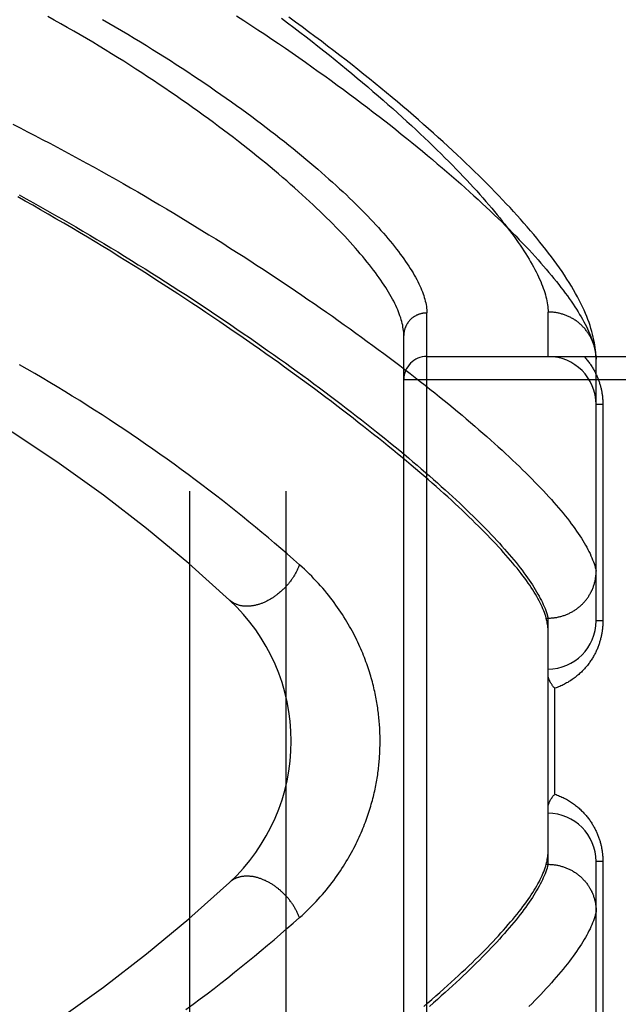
# Model space of a CAD drawing. Header units: inches. Extents: x 0 to 212, y 0 to 138.
# Tile 42 of 256: x 36.944 to 37.722, y 42.854 to 44.134. Entities that reach past the tile are written whole.
import ezdxf

# ---------------------------------------------------------------- set-up
doc = ezdxf.new("R2010")
doc.units = ezdxf.units.IN
doc.header["$LTSCALE"] = 11.6875
doc.header["$MEASUREMENT"] = 0
doc.linetypes.add('HIDDEN', pattern=[0.2, 0.1, -0.1])
doc.layers.add('LEFTHAND_DOOR_ASSEMBLY', color=7, linetype='CONTINUOUS')
doc.layers.add('SUBPANEL', color=7, linetype='CONTINUOUS')

msp = doc.modelspace()

# ---------------------------------------------------------------- linework, layer by layer
at = {"layer": 'LEFTHAND_DOOR_ASSEMBLY', "color": 8, "linetype": 'HIDDEN'}
for p, q in [((37.4729, 42.6392), (37.4729, 43.7524)), ((37.6304, 43.6958), (37.6304, 43.7536)), ((37.4429, 42.6686), (37.4429, 43.723)), ((37.4729, 43.6958), (38.5349, 43.6958)), ((37.6929, 43.6924), (37.6929, 43.6948)), ((37.6929, 43.3521), (37.6929, 43.6924)), ((37.4429, 43.6658), (38.5349, 43.6658)), ((37.7017, 43.6333), (37.6929, 43.6333)), ((37.7017, 43.6333), (37.7017, 43.3521)), ((37.628, 43.3558), (37.6304, 43.3558)), ((37.6304, 43.0358), (37.6304, 43.3558)), ((37.6304, 43.3558), (37.6316, 43.3558)), ((37.7017, 43.3521), (37.6929, 43.3521)), ((37.6392, 43.1271), (37.6392, 43.2646)), ((37.6274, 43.0334), (37.628, 43.0358)), ((37.628, 43.0358), (37.6304, 43.0358)), ((37.6304, 43.0358), (37.6316, 43.0358)), ((37.6929, 42.6992), (37.6929, 43.0396)), ((37.7017, 43.0396), (37.6929, 43.0396)), ((37.7017, 43.0396), (37.7017, 42.7583))]:
    msp.add_line(p, q, dxfattribs=at)
for points in [[(37.4429, 43.723), (37.4429, 43.7251), (37.4428, 43.7273), (37.4426, 43.7295), (37.4423, 43.7317), (37.4419, 43.734), (37.4415, 43.7363), (37.441, 43.7387), (37.4403, 43.7411), (37.4397, 43.7435), (37.4389, 43.746), (37.438, 43.7486), (37.4371, 43.7511), (37.4361, 43.7538), (37.435, 43.7564), (37.4338, 43.7591), (37.4326, 43.7619), (37.4312, 43.7646), (37.4298, 43.7675), (37.4283, 43.7704), (37.4267, 43.7733), (37.425, 43.7762), (37.4232, 43.7792), (37.4214, 43.7823), (37.4195, 43.7854), (37.4174, 43.7885), (37.4153, 43.7917), (37.4131, 43.7949), (37.4109, 43.7981), (37.4085, 43.8014), (37.406, 43.8048), (37.4035, 43.8082), (37.4009, 43.8116), (37.3982, 43.815), (37.3954, 43.8186), (37.3925, 43.8221), (37.3895, 43.8257), (37.3864, 43.8293), (37.3833, 43.833), (37.38, 43.8367), (37.3767, 43.8405), (37.3733, 43.8443), (37.3697, 43.8481), (37.3661, 43.852), (37.3624, 43.8559), (37.3586, 43.8599), (37.3548, 43.8639), (37.3508, 43.868), (37.3467, 43.872), (37.3426, 43.8762), (37.3383, 43.8803), (37.334, 43.8845), (37.3296, 43.8887), (37.325, 43.893), (37.3204, 43.8973), (37.3157, 43.9017), (37.3109, 43.906), (37.306, 43.9104), (37.301, 43.9149), (37.2959, 43.9194), (37.2908, 43.9239), (37.2855, 43.9284), (37.2802, 43.933), (37.2747, 43.9376), (37.2692, 43.9422), (37.2635, 43.9469), (37.2578, 43.9516), (37.252, 43.9563), (37.2461, 43.961), (37.2401, 43.9658), (37.234, 43.9706), (37.2279, 43.9754), (37.2216, 43.9802), (37.2152, 43.9851), (37.2088, 43.9899), (37.2023, 43.9948), (37.1957, 43.9997), (37.189, 44.0047), (37.1822, 44.0096), (37.1753, 44.0146), (37.1684, 44.0195), (37.1614, 44.0245), (37.1542, 44.0295), (37.1471, 44.0344), (37.1398, 44.0394), (37.1324, 44.0444), (37.125, 44.0494), (37.1175, 44.0544), (37.1099, 44.0594), (37.1023, 44.0644), (37.0946, 44.0694), (37.0868, 44.0744), (37.079, 44.0794), (37.071, 44.0843), (37.063, 44.0893), (37.055, 44.0942), (37.0469, 44.0991), (37.0387, 44.1041), (37.0305, 44.1089), (37.0222, 44.1138), (37.0139, 44.1187), (37.0055, 44.1235), (36.9971, 44.1283), (36.9886, 44.1331), (36.9801, 44.1378)], [(37.2257, 44.1385), (37.235, 44.1325), (37.2441, 44.1265), (37.2533, 44.1205), (37.2623, 44.1145), (37.2713, 44.1084), (37.2802, 44.1024), (37.289, 44.0964), (37.2977, 44.0904), (37.3064, 44.0844), (37.315, 44.0784), (37.3235, 44.0724), (37.3318, 44.0664), (37.3402, 44.0604), (37.3484, 44.0545), (37.3565, 44.0486), (37.3645, 44.0427), (37.3725, 44.0368), (37.3803, 44.0309), (37.3881, 44.0251), (37.3958, 44.0193), (37.4033, 44.0135), (37.4108, 44.0077), (37.4182, 44.002), (37.4255, 43.9963), (37.4326, 43.9906), (37.4397, 43.9849), (37.4467, 43.9793), (37.4536, 43.9738), (37.4604, 43.9682), (37.4671, 43.9627), (37.4736, 43.9572), (37.4801, 43.9518), (37.4865, 43.9464), (37.4928, 43.9411), (37.499, 43.9358), (37.5051, 43.9305), (37.5111, 43.9252), (37.5169, 43.9201), (37.5227, 43.9149), (37.5284, 43.9098), (37.534, 43.9047), (37.5395, 43.8997), (37.5448, 43.8947), (37.5501, 43.8898), (37.5553, 43.8849), (37.5604, 43.8801), (37.5654, 43.8753), (37.5702, 43.8706), (37.575, 43.8658), (37.5797, 43.8612), (37.5843, 43.8566), (37.5888, 43.852), (37.5931, 43.8475), (37.5974, 43.8431), (37.6016, 43.8386), (37.6057, 43.8343), (37.6097, 43.8299), (37.6136, 43.8257), (37.6174, 43.8215), (37.6211, 43.8173), (37.6247, 43.8132), (37.6282, 43.8091), (37.6316, 43.805), (37.6349, 43.8011), (37.6381, 43.7971), (37.6413, 43.7933), (37.6443, 43.7894), (37.6472, 43.7856), (37.6501, 43.7819), (37.6528, 43.7782), (37.6555, 43.7746), (37.658, 43.771), (37.6605, 43.7675), (37.6629, 43.764), (37.6652, 43.7605), (37.6674, 43.7571), (37.6695, 43.7538), (37.6715, 43.7505), (37.6734, 43.7473), (37.6752, 43.7441), (37.677, 43.7409), (37.6786, 43.7378), (37.6802, 43.7348), (37.6816, 43.7318), (37.683, 43.7288), (37.6843, 43.7259), (37.6855, 43.723), (37.6866, 43.7202), (37.6876, 43.7175), (37.6885, 43.7147), (37.6894, 43.7121), (37.6901, 43.7095)], [(37.2838, 44.1356), (37.292, 44.1295), (37.3, 44.1234), (37.308, 44.1173), (37.3159, 44.1112), (37.3237, 44.1052), (37.3314, 44.0992), (37.3389, 44.0932), (37.3464, 44.0872), (37.3538, 44.0812), (37.3611, 44.0753), (37.3683, 44.0694), (37.3754, 44.0635), (37.3825, 44.0577), (37.3894, 44.0519), (37.3962, 44.0461), (37.4029, 44.0404), (37.4095, 44.0347), (37.416, 44.0291), (37.4224, 44.0234), (37.4287, 44.0179), (37.4349, 44.0123), (37.441, 44.0068), (37.447, 44.0014), (37.4529, 43.9959), (37.4587, 43.9906), (37.4644, 43.9852), (37.4699, 43.98), (37.4754, 43.9747), (37.4808, 43.9695), (37.4861, 43.9644), (37.4913, 43.9593), (37.4964, 43.9542), (37.5014, 43.9492), (37.5063, 43.9443), (37.511, 43.9393), (37.5157, 43.9345), (37.5203, 43.9297), (37.5248, 43.9249), (37.5292, 43.9202), (37.5335, 43.9155), (37.5377, 43.9109), (37.5418, 43.9064), (37.5458, 43.9018), (37.5497, 43.8974), (37.5535, 43.893), (37.5572, 43.8886), (37.5608, 43.8843), (37.5643, 43.88), (37.5677, 43.8758), (37.571, 43.8717), (37.5743, 43.8676), (37.5774, 43.8635), (37.5804, 43.8595), (37.5834, 43.8556), (37.5862, 43.8517), (37.589, 43.8478), (37.5917, 43.844), (37.5943, 43.8403), (37.5967, 43.8366), (37.5991, 43.833), (37.6014, 43.8294), (37.6037, 43.8258), (37.6058, 43.8223), (37.6078, 43.8189), (37.6098, 43.8155), (37.6116, 43.8122), (37.6134, 43.8089), (37.615, 43.8057), (37.6166, 43.8025), (37.6181, 43.7993), (37.6195, 43.7962), (37.6209, 43.7932), (37.6221, 43.7902), (37.6233, 43.7873), (37.6243, 43.7844), (37.6253, 43.7816), (37.6262, 43.7788), (37.627, 43.7761), (37.6277, 43.7734), (37.6284, 43.7707), (37.6289, 43.7681), (37.6294, 43.7656), (37.6297, 43.7631), (37.63, 43.7607), (37.6302, 43.7583), (37.6304, 43.7559), (37.6304, 43.7536)], [(37.6929, 43.6948), (37.6927, 43.6978), (37.6925, 43.7009), (37.6922, 43.704), (37.6918, 43.7073), (37.6913, 43.7106), (37.6907, 43.7141), (37.69, 43.7175), (37.6892, 43.7211), (37.6883, 43.7247), (37.6873, 43.7284), (37.6862, 43.7321), (37.685, 43.7359), (37.6837, 43.7398), (37.6822, 43.7437), (37.6807, 43.7477), (37.679, 43.7518), (37.6772, 43.756), (37.6752, 43.7602), (37.6731, 43.7645), (37.6709, 43.7688), (37.6686, 43.7733), (37.6661, 43.7778), (37.6635, 43.7824), (37.6608, 43.787), (37.6579, 43.7918), (37.6549, 43.7965), (37.6518, 43.8013), (37.6486, 43.8061), (37.6453, 43.8109), (37.6419, 43.8157), (37.6384, 43.8205), (37.6348, 43.8253), (37.6312, 43.8301), (37.6275, 43.8349), (37.6237, 43.8397), (37.6198, 43.8446), (37.6159, 43.8495), (37.6118, 43.8544), (37.6076, 43.8593), (37.6034, 43.8642), (37.5991, 43.8692), (37.5947, 43.8742), (37.5902, 43.8792), (37.5856, 43.8842), (37.581, 43.8893), (37.5762, 43.8944), (37.5714, 43.8995), (37.5664, 43.9047), (37.5614, 43.9099), (37.5563, 43.9151), (37.5511, 43.9204), (37.5458, 43.9257), (37.5404, 43.931), (37.535, 43.9364), (37.5294, 43.9417), (37.5237, 43.9472), (37.518, 43.9526), (37.5121, 43.9581), (37.5062, 43.9637), (37.5002, 43.9692), (37.4941, 43.9748), (37.4878, 43.9804), (37.4815, 43.9861), (37.4751, 43.9918), (37.4686, 43.9975), (37.462, 44.0033), (37.4554, 44.0091), (37.4486, 44.0149), (37.4417, 44.0208), (37.4347, 44.0266), (37.4277, 44.0326), (37.4205, 44.0385), (37.4133, 44.0445), (37.4059, 44.0505), (37.3985, 44.0565), (37.391, 44.0625), (37.3834, 44.0686), (37.3757, 44.0747), (37.3679, 44.0808), (37.36, 44.0869), (37.352, 44.0931), (37.3439, 44.0993), (37.3358, 44.1054), (37.3275, 44.1116), (37.3192, 44.1179), (37.3108, 44.1241), (37.3023, 44.1303), (37.2937, 44.1366)], [(37.0513, 44.1338), (37.0597, 44.129), (37.068, 44.1241), (37.0762, 44.1193), (37.0844, 44.1145), (37.0925, 44.1096), (37.1006, 44.1047), (37.1085, 44.0998), (37.1164, 44.0949), (37.1243, 44.09), (37.132, 44.0852), (37.1397, 44.0803), (37.1473, 44.0754), (37.1549, 44.0705), (37.1623, 44.0656), (37.1697, 44.0607), (37.177, 44.0558), (37.1842, 44.0509), (37.1913, 44.0461), (37.1984, 44.0412), (37.2053, 44.0364), (37.2122, 44.0315), (37.219, 44.0267), (37.2257, 44.0219), (37.2323, 44.0171), (37.2388, 44.0123), (37.2453, 44.0076), (37.2516, 44.0029), (37.2579, 43.9982), (37.2641, 43.9935), (37.2702, 43.9888), (37.2761, 43.9842), (37.282, 43.9796), (37.2879, 43.975), (37.2936, 43.9704), (37.2992, 43.9659), (37.3047, 43.9614), (37.3102, 43.9569), (37.3155, 43.9524), (37.3208, 43.948), (37.326, 43.9436), (37.331, 43.9393), (37.336, 43.935), (37.3409, 43.9307), (37.3457, 43.9264), (37.3504, 43.9222), (37.355, 43.918), (37.3595, 43.9139), (37.364, 43.9098), (37.3683, 43.9057), (37.3725, 43.9016), (37.3767, 43.8976), (37.3807, 43.8937), (37.3847, 43.8897), (37.3886, 43.8859), (37.3924, 43.882), (37.3961, 43.8782), (37.3997, 43.8744), (37.4032, 43.8707), (37.4066, 43.867), (37.4099, 43.8633), (37.4132, 43.8597), (37.4164, 43.8561), (37.4194, 43.8526), (37.4224, 43.8491), (37.4253, 43.8456), (37.4281, 43.8422), (37.4308, 43.8388), (37.4334, 43.8355), (37.436, 43.8322), (37.4384, 43.829), (37.4408, 43.8258), (37.4431, 43.8226), (37.4453, 43.8194), (37.4474, 43.8164), (37.4494, 43.8133), (37.4513, 43.8103), (37.4532, 43.8073), (37.455, 43.8044), (37.4566, 43.8015), (37.4582, 43.7987), (37.4598, 43.7959), (37.4612, 43.7931), (37.4625, 43.7904), (37.4638, 43.7877), (37.465, 43.7851), (37.4661, 43.7825), (37.4671, 43.7799), (37.468, 43.7774), (37.4689, 43.7749), (37.4696, 43.7725), (37.4703, 43.7701), (37.4709, 43.7677), (37.4715, 43.7654), (37.4719, 43.7632), (37.4723, 43.7609), (37.4726, 43.7587), (37.4728, 43.7566), (37.4729, 43.7545), (37.4729, 43.7524)], [(36.9346, 43.9977), (36.9442, 43.9928), (36.9538, 43.9879), (36.9634, 43.983), (36.973, 43.978), (36.9827, 43.973), (36.9923, 43.9679), (37.0019, 43.9628), (37.0115, 43.9576), (37.0211, 43.9524), (37.0307, 43.9472), (37.0403, 43.9419), (37.0498, 43.9366), (37.0594, 43.9312), (37.0689, 43.9259), (37.0784, 43.9205), (37.0878, 43.9151), (37.0973, 43.9096), (37.1067, 43.9041), (37.1161, 43.8986), (37.1254, 43.8931), (37.1347, 43.8876), (37.144, 43.8821), (37.1532, 43.8765), (37.1624, 43.8709), (37.1715, 43.8653), (37.1806, 43.8597), (37.1897, 43.8541), (37.1987, 43.8485), (37.2076, 43.8429), (37.2165, 43.8372), (37.2254, 43.8316), (37.2341, 43.826), (37.2429, 43.8204), (37.2515, 43.8147), (37.2601, 43.8091), (37.2686, 43.8035), (37.2771, 43.7979), (37.2855, 43.7923), (37.2938, 43.7867), (37.3021, 43.7811), (37.3103, 43.7756), (37.3184, 43.77), (37.3264, 43.7645), (37.3344, 43.759), (37.3423, 43.7535), (37.3501, 43.748), (37.3578, 43.7425), (37.3655, 43.7371), (37.3731, 43.7316), (37.3806, 43.7262), (37.388, 43.7209), (37.3954, 43.7155), (37.4026, 43.7102), (37.4098, 43.7049), (37.4169, 43.6996), (37.4239, 43.6943), (37.4308, 43.6891), (37.4377, 43.6839), (37.4444, 43.6788), (37.4511, 43.6736), (37.4577, 43.6685), (37.4641, 43.6635), (37.4706, 43.6584), (37.4769, 43.6534), (37.4831, 43.6485), (37.4892, 43.6435), (37.4953, 43.6386), (37.5013, 43.6338), (37.5071, 43.6289), (37.5129, 43.6241), (37.5186, 43.6194), (37.5242, 43.6147), (37.5297, 43.61), (37.5352, 43.6053), (37.5405, 43.6007), (37.5457, 43.5962), (37.5509, 43.5917), (37.556, 43.5872), (37.5609, 43.5827), (37.5658, 43.5783), (37.5706, 43.574), (37.5753, 43.5696), (37.5799, 43.5653), (37.5844, 43.5611), (37.5888, 43.5569), (37.5932, 43.5527), (37.5974, 43.5486), (37.6016, 43.5446), (37.6056, 43.5405), (37.6096, 43.5365), (37.6134, 43.5326), (37.6172, 43.5287), (37.6209, 43.5248), (37.6245, 43.521), (37.628, 43.5172), (37.6314, 43.5135), (37.6348, 43.5098), (37.638, 43.5061), (37.6412, 43.5025), (37.6442, 43.499), (37.6472, 43.4955), (37.65, 43.492), (37.6528, 43.4886), (37.6555, 43.4852), (37.6581, 43.4818)], [(36.9431, 43.9059), (36.9523, 43.9008), (36.9615, 43.8956), (36.9707, 43.8905), (36.9799, 43.8853), (36.9891, 43.8801), (36.9983, 43.8748), (37.0074, 43.8695), (37.0166, 43.8642), (37.0257, 43.8588), (37.0348, 43.8534), (37.0439, 43.848), (37.053, 43.8426), (37.062, 43.8371), (37.0711, 43.8317), (37.08, 43.8262), (37.089, 43.8207), (37.0979, 43.8151), (37.1068, 43.8096), (37.1156, 43.804), (37.1244, 43.7985), (37.1332, 43.7929), (37.1419, 43.7873), (37.1505, 43.7817), (37.1592, 43.7762), (37.1677, 43.7706), (37.1762, 43.765), (37.1847, 43.7594), (37.1931, 43.7538), (37.2014, 43.7482), (37.2097, 43.7426), (37.218, 43.7371), (37.2261, 43.7315), (37.2342, 43.7259), (37.2423, 43.7204), (37.2502, 43.7148), (37.2582, 43.7093), (37.266, 43.7038), (37.2738, 43.6983), (37.2815, 43.6928), (37.2891, 43.6874), (37.2967, 43.6819), (37.3042, 43.6765), (37.3116, 43.6711), (37.3189, 43.6657), (37.3262, 43.6604), (37.3334, 43.655), (37.3405, 43.6497), (37.3475, 43.6444), (37.3545, 43.6392), (37.3614, 43.634), (37.3682, 43.6287), (37.3749, 43.6236), (37.3815, 43.6184), (37.3881, 43.6133), (37.3946, 43.6082), (37.4009, 43.6032), (37.4073, 43.5981), (37.4135, 43.5931), (37.4196, 43.5882), (37.4257, 43.5832), (37.4317, 43.5784), (37.4376, 43.5735), (37.4434, 43.5687), (37.4491, 43.5639), (37.4547, 43.5591), (37.4603, 43.5544), (37.4657, 43.5497), (37.4711, 43.5451), (37.4764, 43.5405), (37.4816, 43.5359), (37.4867, 43.5314), (37.4917, 43.5269), (37.4967, 43.5225), (37.5015, 43.518), (37.5063, 43.5137), (37.511, 43.5093), (37.5156, 43.505), (37.5201, 43.5008), (37.5245, 43.4966), (37.5288, 43.4924), (37.533, 43.4883), (37.5372, 43.4842), (37.5412, 43.4802), (37.5452, 43.4762), (37.5491, 43.4722), (37.5529, 43.4683), (37.5566, 43.4644), (37.5602, 43.4606), (37.5637, 43.4568), (37.5672, 43.453), (37.5705, 43.4493), (37.5738, 43.4456), (37.577, 43.442), (37.58, 43.4384), (37.583, 43.4349), (37.5859, 43.4314), (37.5888, 43.4279), (37.5915, 43.4245), (37.5941, 43.4212), (37.5967, 43.4179), (37.5991, 43.4146), (37.6015, 43.4113), (37.6038, 43.4082), (37.606, 43.405), (37.6081, 43.4019), (37.6101, 43.3989), (37.612, 43.3958), (37.6139, 43.3929), (37.6156, 43.3899), (37.6173, 43.387), (37.6189, 43.3842), (37.6204, 43.3814), (37.6218, 43.3787), (37.6231, 43.3759), (37.6243, 43.3733), (37.6254, 43.3707), (37.6265, 43.3681), (37.6275, 43.3655)], [(37.628, 43.3558), (37.6274, 43.3582), (37.6266, 43.3605), (37.6257, 43.363), (37.6248, 43.3654), (37.6238, 43.3679), (37.6226, 43.3705), (37.6214, 43.3731), (37.6201, 43.3757), (37.6188, 43.3784), (37.6173, 43.3811), (37.6157, 43.3839), (37.6141, 43.3867), (37.6124, 43.3895), (37.6105, 43.3924), (37.6086, 43.3954), (37.6066, 43.3984), (37.6045, 43.4014), (37.6024, 43.4045), (37.6001, 43.4076), (37.5977, 43.4107), (37.5953, 43.4139), (37.5928, 43.4172), (37.5902, 43.4205), (37.5874, 43.4238), (37.5846, 43.4272), (37.5818, 43.4307), (37.5788, 43.4341), (37.5757, 43.4377), (37.5725, 43.4412), (37.5693, 43.4449), (37.5659, 43.4485), (37.5625, 43.4522), (37.559, 43.456), (37.5554, 43.4598), (37.5517, 43.4636), (37.5479, 43.4675), (37.544, 43.4714), (37.54, 43.4754), (37.5359, 43.4794), (37.5317, 43.4835), (37.5275, 43.4876), (37.5231, 43.4918), (37.5187, 43.496), (37.5141, 43.5002), (37.5095, 43.5045), (37.5048, 43.5089), (37.5, 43.5132), (37.495, 43.5177), (37.49, 43.5222), (37.4849, 43.5267), (37.4797, 43.5312), (37.4745, 43.5358), (37.4691, 43.5405), (37.4636, 43.5452), (37.458, 43.5499), (37.4524, 43.5547), (37.4466, 43.5596), (37.4407, 43.5644), (37.4348, 43.5694), (37.4287, 43.5743), (37.4226, 43.5793), (37.4164, 43.5844), (37.41, 43.5895), (37.4036, 43.5946), (37.3971, 43.5998), (37.3905, 43.605), (37.3838, 43.6102), (37.377, 43.6155), (37.3701, 43.6209), (37.3631, 43.6262), (37.356, 43.6316), (37.3488, 43.6371), (37.3415, 43.6426), (37.3342, 43.6481), (37.3267, 43.6537), (37.3191, 43.6593), (37.3115, 43.6649), (37.3037, 43.6706), (37.2959, 43.6763), (37.288, 43.682), (37.28, 43.6878), (37.2718, 43.6936), (37.2636, 43.6994), (37.2553, 43.7052), (37.247, 43.7111), (37.2385, 43.717), (37.2299, 43.723), (37.2213, 43.7289), (37.2126, 43.7349), (37.2037, 43.7409), (37.1948, 43.7469), (37.1858, 43.753), (37.1768, 43.759), (37.1676, 43.7651), (37.1584, 43.7712), (37.1491, 43.7773), (37.1397, 43.7834), (37.1302, 43.7895), (37.1207, 43.7956), (37.1111, 43.8018), (37.1014, 43.8079), (37.0916, 43.8141), (37.0818, 43.8202), (37.0719, 43.8263), (37.062, 43.8325), (37.0519, 43.8386), (37.0419, 43.8447), (37.0317, 43.8508), (37.0215, 43.8569), (37.0113, 43.863), (37.0011, 43.869), (36.9909, 43.8749), (36.9807, 43.8808), (36.9707, 43.8866), (36.9607, 43.8923), (36.9509, 43.8978), (36.9412, 43.9032)], [(37.4729, 43.7524), (37.4723, 43.7524), (37.4716, 43.7523), (37.471, 43.7523), (37.4703, 43.7523), (37.4697, 43.7522), (37.469, 43.7521), (37.4684, 43.752), (37.4677, 43.7519), (37.4671, 43.7518), (37.4664, 43.7517), (37.4658, 43.7515), (37.4652, 43.7514), (37.4645, 43.7512), (37.4639, 43.751), (37.4633, 43.7508), (37.4627, 43.7506), (37.462, 43.7504), (37.4614, 43.7501), (37.4608, 43.7499), (37.4602, 43.7496), (37.4596, 43.7493), (37.4591, 43.7491), (37.4585, 43.7487), (37.4579, 43.7484), (37.4574, 43.7481), (37.4568, 43.7478), (37.4562, 43.7474), (37.4557, 43.7471), (37.4552, 43.7467), (37.4547, 43.7463), (37.4541, 43.7459), (37.4536, 43.7455), (37.4531, 43.7451), (37.4526, 43.7446), (37.4522, 43.7442), (37.4517, 43.7438), (37.4512, 43.7433), (37.4508, 43.7428), (37.4504, 43.7424), (37.4499, 43.7419), (37.4495, 43.7414), (37.4491, 43.7409), (37.4487, 43.7404), (37.4483, 43.7398), (37.448, 43.7393), (37.4476, 43.7388), (37.4473, 43.7382), (37.4469, 43.7377), (37.4466, 43.7371), (37.4463, 43.7366), (37.446, 43.736), (37.4457, 43.7354), (37.4455, 43.7348), (37.4452, 43.7342), (37.445, 43.7336), (37.4447, 43.733), (37.4445, 43.7324), (37.4443, 43.7318), (37.4441, 43.7312), (37.4439, 43.7306), (37.4438, 43.73), (37.4436, 43.7293), (37.4435, 43.7287), (37.4434, 43.7281), (37.4433, 43.7275), (37.4432, 43.7268), (37.4431, 43.7262), (37.443, 43.7255), (37.443, 43.7249), (37.4429, 43.7243), (37.4429, 43.7236), (37.4429, 43.723)], [(37.6928, 43.6958), (37.6927, 43.6969), (37.6927, 43.698), (37.6925, 43.6991), (37.6924, 43.7002), (37.6923, 43.7013), (37.6921, 43.7024), (37.6919, 43.7035), (37.6917, 43.7046), (37.6914, 43.7057), (37.6912, 43.7068), (37.6909, 43.7079), (37.6906, 43.709), (37.6903, 43.71), (37.6899, 43.7111), (37.6896, 43.7122), (37.6892, 43.7132), (37.6888, 43.7143), (37.6884, 43.7153), (37.6879, 43.7164), (37.6875, 43.7174), (37.687, 43.7184), (37.6865, 43.7194), (37.686, 43.7204), (37.6855, 43.7214), (37.6849, 43.7224), (37.6844, 43.7233), (37.6838, 43.7243), (37.6832, 43.7252), (37.6825, 43.7262), (37.6819, 43.7271), (37.6812, 43.728), (37.6806, 43.7289), (37.6799, 43.7298), (37.6792, 43.7307), (37.6785, 43.7316), (37.6777, 43.7324), (37.677, 43.7333), (37.6762, 43.7341), (37.6754, 43.7349), (37.6746, 43.7357), (37.6738, 43.7365), (37.673, 43.7372), (37.6721, 43.738), (37.6713, 43.7387), (37.6704, 43.7395), (37.6695, 43.7402), (37.6686, 43.7409), (37.6677, 43.7415), (37.6668, 43.7422), (37.6658, 43.7428), (37.6649, 43.7435), (37.6639, 43.7441), (37.663, 43.7447), (37.662, 43.7452), (37.661, 43.7458), (37.66, 43.7463), (37.659, 43.7468), (37.658, 43.7473), (37.6569, 43.7478), (37.6559, 43.7483), (37.6549, 43.7487), (37.6538, 43.7492), (37.6527, 43.7496), (37.6517, 43.75), (37.6506, 43.7503), (37.6495, 43.7507), (37.6484, 43.751), (37.6473, 43.7513), (37.6462, 43.7516), (37.6451, 43.7519), (37.644, 43.7521), (37.6429, 43.7524), (37.6418, 43.7526), (37.6406, 43.7528), (37.6395, 43.753), (37.6384, 43.7531), (37.6373, 43.7532), (37.6361, 43.7534), (37.635, 43.7535), (37.6338, 43.7535), (37.6327, 43.7536), (37.6316, 43.7536), (37.6304, 43.7536)], [(37.6901, 43.7095), (37.6908, 43.7069), (37.6914, 43.7044), (37.6918, 43.7019), (37.6922, 43.6994), (37.6926, 43.6971), (37.6928, 43.6947), (37.6929, 43.6924)], [(37.6774, 43.6958), (37.6783, 43.6948), (37.6792, 43.6937), (37.6801, 43.6927), (37.681, 43.6916), (37.6819, 43.6905), (37.6827, 43.6895), (37.6835, 43.6884), (37.6843, 43.6873), (37.685, 43.6863), (37.6858, 43.6852), (37.6865, 43.6841), (37.6872, 43.683), (37.6879, 43.6819), (37.6886, 43.6808), (37.6892, 43.6797), (37.6899, 43.6786), (37.6905, 43.6775), (37.6911, 43.6764), (37.6916, 43.6753), (37.6922, 43.6741), (37.6927, 43.673), (37.6933, 43.6719), (37.6938, 43.6708), (37.6942, 43.6697), (37.6947, 43.6686), (37.6952, 43.6675), (37.6956, 43.6663), (37.696, 43.6652), (37.6964, 43.6641), (37.6968, 43.663), (37.6972, 43.6619), (37.6975, 43.6608), (37.6978, 43.6597), (37.6982, 43.6586), (37.6985, 43.6576), (37.6988, 43.6565), (37.699, 43.6554), (37.6993, 43.6543), (37.6995, 43.6533), (37.6998, 43.6522), (37.7, 43.6511), (37.7002, 43.6501), (37.7004, 43.649), (37.7005, 43.648), (37.7007, 43.6469), (37.7008, 43.6459), (37.701, 43.6448), (37.7011, 43.6438), (37.7012, 43.6427), (37.7013, 43.6417), (37.7014, 43.6406), (37.7015, 43.6396), (37.7016, 43.6386), (37.7016, 43.6375), (37.7016, 43.6365), (37.7017, 43.6354), (37.7017, 43.6344), (37.7017, 43.6333)], [(37.3074, 43.4251), (37.2994, 43.4321), (37.2914, 43.4392), (37.2833, 43.4461), (37.2751, 43.4531), (37.2669, 43.4601), (37.2586, 43.4671), (37.2502, 43.474), (37.2417, 43.4809), (37.2332, 43.4879), (37.2246, 43.4948), (37.2159, 43.5017), (37.2072, 43.5085), (37.1984, 43.5154), (37.1895, 43.5222), (37.1806, 43.529), (37.1717, 43.5357), (37.1626, 43.5424), (37.1536, 43.5491), (37.1444, 43.5558), (37.1352, 43.5624), (37.126, 43.5689), (37.1168, 43.5755), (37.1074, 43.582), (37.0981, 43.5884), (37.0887, 43.5948), (37.0792, 43.6012), (37.0697, 43.6075), (37.0602, 43.6138), (37.0507, 43.62), (37.0411, 43.6262), (37.0314, 43.6323), (37.0218, 43.6384), (37.0121, 43.6444), (37.0024, 43.6503), (36.9926, 43.6563), (36.9828, 43.6621), (36.973, 43.6679), (36.9632, 43.6737), (36.9534, 43.6794), (36.9435, 43.685)], [(37.6581, 43.4818), (37.6606, 43.4785), (37.663, 43.4753), (37.6653, 43.4721), (37.6676, 43.4689), (37.6697, 43.4658), (37.6718, 43.4627), (37.6737, 43.4597), (37.6756, 43.4567), (37.6774, 43.4537), (37.6791, 43.4508), (37.6807, 43.4479), (37.6822, 43.4451), (37.6836, 43.4424), (37.685, 43.4396), (37.6862, 43.4369), (37.6873, 43.4343), (37.6884, 43.4317), (37.6894, 43.4291), (37.6903, 43.4266), (37.6911, 43.4242), (37.6918, 43.4217), (37.6924, 43.4194), (37.6929, 43.417)], [(37.3074, 43.4251), (37.307, 43.4241), (37.3066, 43.4231), (37.3062, 43.4221), (37.3058, 43.4212), (37.3054, 43.4202), (37.3049, 43.4192), (37.3044, 43.4182), (37.304, 43.4172), (37.3035, 43.4163), (37.303, 43.4153), (37.3024, 43.4143), (37.3019, 43.4133), (37.3013, 43.4124), (37.3008, 43.4114), (37.3002, 43.4105), (37.2996, 43.4095), (37.299, 43.4086), (37.2983, 43.4076), (37.2977, 43.4067), (37.297, 43.4058), (37.2964, 43.4049), (37.2957, 43.4039), (37.295, 43.403), (37.2943, 43.4021), (37.2936, 43.4012), (37.2929, 43.4004), (37.2921, 43.3995), (37.2914, 43.3986), (37.2906, 43.3978), (37.2898, 43.3969), (37.2891, 43.3961), (37.2883, 43.3953), (37.2875, 43.3944), (37.2867, 43.3936), (37.2858, 43.3928), (37.285, 43.392), (37.2842, 43.3913), (37.2833, 43.3905), (37.2825, 43.3898), (37.2816, 43.389), (37.2807, 43.3883), (37.2799, 43.3876), (37.279, 43.3869), (37.2781, 43.3862), (37.2772, 43.3855), (37.2763, 43.3848), (37.2754, 43.3842), (37.2745, 43.3835), (37.2736, 43.3829), (37.2726, 43.3823), (37.2717, 43.3817), (37.2708, 43.3811), (37.2698, 43.3806), (37.2689, 43.38), (37.2679, 43.3795), (37.267, 43.379), (37.2661, 43.3785), (37.2651, 43.378), (37.2641, 43.3775), (37.2632, 43.377), (37.2622, 43.3766), (37.2613, 43.3762), (37.2603, 43.3758), (37.2594, 43.3754), (37.2584, 43.375), (37.2574, 43.3746), (37.2565, 43.3743), (37.2555, 43.374), (37.2546, 43.3737), (37.2536, 43.3734), (37.2527, 43.3731), (37.2517, 43.3729), (37.2508, 43.3726), (37.2498, 43.3724), (37.2489, 43.3722), (37.2479, 43.372), (37.247, 43.3718), (37.2461, 43.3717), (37.2451, 43.3716), (37.2442, 43.3715), (37.2433, 43.3714), (37.2424, 43.3713), (37.2415, 43.3712), (37.2406, 43.3712), (37.2397, 43.3712), (37.2388, 43.3712), (37.2379, 43.3712), (37.237, 43.3712), (37.2361, 43.3713), (37.2353, 43.3713), (37.2344, 43.3714), (37.2336, 43.3715), (37.2328, 43.3716), (37.2319, 43.3718), (37.2311, 43.3719), (37.2303, 43.3721), (37.2295, 43.3723), (37.2287, 43.3725), (37.2279, 43.3727), (37.2272, 43.373), (37.2264, 43.3733), (37.2257, 43.3735), (37.2249, 43.3738), (37.2242, 43.3742), (37.2235, 43.3745), (37.2228, 43.3748), (37.2221, 43.3752), (37.2214, 43.3756), (37.2208, 43.376), (37.2201, 43.3764), (37.2195, 43.3768), (37.2188, 43.3773), (37.2182, 43.3778), (37.2176, 43.3782), (37.2171, 43.3787), (37.2165, 43.3792)], [(37.3074, 42.9665), (37.3107, 42.9694), (37.3139, 42.9724), (37.317, 42.9754), (37.3201, 42.9783), (37.3231, 42.9813), (37.326, 42.9844), (37.3289, 42.9874), (37.3317, 42.9904), (37.3344, 42.9935), (37.3371, 42.9966), (37.3398, 42.9996), (37.3423, 43.0027), (37.3448, 43.0058), (37.3472, 43.0089), (37.3496, 43.0119), (37.3519, 43.015), (37.3542, 43.0181), (37.3563, 43.0211), (37.3585, 43.0242), (37.3605, 43.0272), (37.3625, 43.0303), (37.3645, 43.0333), (37.3664, 43.0363), (37.3682, 43.0393), (37.37, 43.0423), (37.3717, 43.0453), (37.3734, 43.0482), (37.375, 43.0511), (37.3766, 43.0541), (37.3781, 43.057), (37.3796, 43.0599), (37.381, 43.0627), (37.3824, 43.0656), (37.3838, 43.0684), (37.3851, 43.0712), (37.3863, 43.074), (37.3875, 43.0768), (37.3887, 43.0796), (37.3898, 43.0823), (37.3909, 43.0851), (37.392, 43.0878), (37.393, 43.0905), (37.394, 43.0931), (37.395, 43.0958), (37.3959, 43.0984), (37.3968, 43.101), (37.3976, 43.1036), (37.3984, 43.1062), (37.3992, 43.1088), (37.4, 43.1114), (37.4007, 43.1139), (37.4014, 43.1164), (37.4021, 43.1189), (37.4028, 43.1214), (37.4034, 43.1239), (37.404, 43.1263), (37.4045, 43.1288), (37.4051, 43.1312), (37.4056, 43.1336), (37.4061, 43.136), (37.4066, 43.1383), (37.407, 43.1407), (37.4075, 43.143), (37.4079, 43.1453), (37.4082, 43.1477), (37.4086, 43.15), (37.409, 43.1523), (37.4093, 43.1545), (37.4096, 43.1568), (37.4099, 43.1591), (37.4101, 43.1613), (37.4104, 43.1636), (37.4106, 43.1658), (37.4109, 43.168), (37.411, 43.1702), (37.4112, 43.1725), (37.4114, 43.1747), (37.4115, 43.1769), (37.4117, 43.1791), (37.4118, 43.1813), (37.4119, 43.1835), (37.412, 43.1856), (37.412, 43.1878), (37.4121, 43.19), (37.4121, 43.1922), (37.4121, 43.1944), (37.4121, 43.1966), (37.4121, 43.1988), (37.4121, 43.201), (37.4121, 43.2032), (37.412, 43.2054), (37.4119, 43.2076), (37.4118, 43.2098), (37.4117, 43.212), (37.4116, 43.2142), (37.4114, 43.2164), (37.4113, 43.2186), (37.4111, 43.2209), (37.4109, 43.2231), (37.4107, 43.2253), (37.4104, 43.2276), (37.4102, 43.2299), (37.4099, 43.2321), (37.4096, 43.2344), (37.4093, 43.2367), (37.409, 43.239), (37.4087, 43.2413), (37.4083, 43.2437), (37.4079, 43.246), (37.4075, 43.2484), (37.4071, 43.2507), (37.4066, 43.2531), (37.4061, 43.2555), (37.4056, 43.2579), (37.4051, 43.2604), (37.4045, 43.2628), (37.404, 43.2653), (37.4034, 43.2678), (37.4027, 43.2703), (37.4021, 43.2728), (37.4014, 43.2754), (37.4007, 43.278), (37.3999, 43.2805), (37.3991, 43.2831), (37.3983, 43.2858), (37.3975, 43.2884), (37.3966, 43.2911), (37.3957, 43.2937), (37.3947, 43.2964), (37.3938, 43.2991), (37.3928, 43.3019), (37.3917, 43.3046), (37.3906, 43.3074), (37.3895, 43.3101), (37.3883, 43.313), (37.3871, 43.3158), (37.3859, 43.3186), (37.3846, 43.3215), (37.3832, 43.3244), (37.3818, 43.3273), (37.3804, 43.3302), (37.3789, 43.3331), (37.3774, 43.3361), (37.3758, 43.3391), (37.3742, 43.3421), (37.3725, 43.3451), (37.3707, 43.3481), (37.3689, 43.3511), (37.3671, 43.3542), (37.3652, 43.3573), (37.3632, 43.3603), (37.3612, 43.3634), (37.3591, 43.3665), (37.3569, 43.3696), (37.3547, 43.3728), (37.3524, 43.3759), (37.3501, 43.379), (37.3477, 43.3821), (37.3453, 43.3853), (37.3427, 43.3884), (37.3401, 43.3915), (37.3375, 43.3946), (37.3348, 43.3977), (37.332, 43.4009), (37.3291, 43.4039), (37.3262, 43.407), (37.3232, 43.4101), (37.3202, 43.4131), (37.3171, 43.4162), (37.3139, 43.4192), (37.3107, 43.4221), (37.3074, 43.4251)], [(37.6316, 43.3558), (37.6327, 43.3559), (37.6338, 43.3559), (37.6349, 43.356), (37.6361, 43.3561), (37.6372, 43.3562), (37.6383, 43.3563), (37.6394, 43.3565), (37.6405, 43.3566), (37.6417, 43.3568), (37.6428, 43.357), (37.6439, 43.3573), (37.645, 43.3575), (37.6461, 43.3578), (37.6471, 43.3581), (37.6482, 43.3584), (37.6493, 43.3587), (37.6504, 43.359), (37.6514, 43.3594), (37.6525, 43.3598), (37.6536, 43.3602), (37.6546, 43.3606), (37.6556, 43.361), (37.6567, 43.3615), (37.6577, 43.362), (37.6587, 43.3625), (37.6597, 43.363), (37.6607, 43.3635), (37.6617, 43.364), (37.6626, 43.3646), (37.6636, 43.3652), (37.6646, 43.3658), (37.6655, 43.3664), (37.6664, 43.367), (37.6673, 43.3676), (37.6682, 43.3683), (37.6691, 43.369), (37.67, 43.3697), (37.6709, 43.3704), (37.6717, 43.3711), (37.6726, 43.3718), (37.6734, 43.3726), (37.6742, 43.3734), (37.675, 43.3741), (37.6758, 43.3749), (37.6766, 43.3758), (37.6773, 43.3766), (37.6781, 43.3774), (37.6788, 43.3783), (37.6795, 43.3791), (37.6802, 43.38), (37.6809, 43.3809), (37.6815, 43.3818), (37.6821, 43.3827), (37.6828, 43.3836), (37.6834, 43.3845), (37.684, 43.3855), (37.6845, 43.3864), (37.6851, 43.3874), (37.6856, 43.3884), (37.6862, 43.3893), (37.6867, 43.3903), (37.6871, 43.3913), (37.6876, 43.3923), (37.6881, 43.3934), (37.6885, 43.3944), (37.6889, 43.3954), (37.6893, 43.3964), (37.6896, 43.3975), (37.69, 43.3985), (37.6903, 43.3996), (37.6906, 43.4007), (37.6909, 43.4017), (37.6912, 43.4028), (37.6915, 43.4039), (37.6917, 43.405), (37.6919, 43.406), (37.6921, 43.4071), (37.6923, 43.4082), (37.6924, 43.4093), (37.6926, 43.4104), (37.6927, 43.4115), (37.6928, 43.4126), (37.6928, 43.4137), (37.6929, 43.4148), (37.6929, 43.4159), (37.6929, 43.417)], [(37.6275, 43.3655), (37.6283, 43.363), (37.6291, 43.3606), (37.6298, 43.3582), (37.6304, 43.3558)], [(37.6304, 43.3399), (37.6304, 43.3417), (37.6303, 43.3436), (37.6301, 43.3456), (37.6298, 43.3476), (37.6295, 43.3496), (37.6291, 43.3516), (37.6286, 43.3537), (37.628, 43.3558)], [(37.7017, 43.3521), (37.7017, 43.351), (37.7017, 43.3499), (37.7016, 43.3488), (37.7016, 43.3478), (37.7015, 43.3467), (37.7015, 43.3456), (37.7014, 43.3445), (37.7013, 43.3435), (37.7012, 43.3424), (37.7011, 43.3413), (37.7009, 43.3402), (37.7008, 43.3391), (37.7006, 43.338), (37.7005, 43.3369), (37.7003, 43.3358), (37.7001, 43.3347), (37.6998, 43.3336), (37.6996, 43.3325), (37.6994, 43.3314), (37.6991, 43.3302), (37.6988, 43.3291), (37.6985, 43.328), (37.6982, 43.3268), (37.6979, 43.3257), (37.6975, 43.3245), (37.6972, 43.3234), (37.6968, 43.3222), (37.6964, 43.3211), (37.6959, 43.3199), (37.6955, 43.3187), (37.695, 43.3176), (37.6946, 43.3164), (37.6941, 43.3152), (37.6935, 43.314), (37.693, 43.3129), (37.6924, 43.3117), (37.6919, 43.3105), (37.6913, 43.3094), (37.6907, 43.3082), (37.69, 43.307), (37.6894, 43.3059), (37.6887, 43.3047), (37.688, 43.3036), (37.6872, 43.3024), (37.6865, 43.3013), (37.6857, 43.3001), (37.6849, 43.299), (37.6841, 43.2978), (37.6833, 43.2967), (37.6824, 43.2956), (37.6816, 43.2944), (37.6807, 43.2933), (37.6797, 43.2922), (37.6788, 43.2911), (37.6778, 43.29), (37.6768, 43.2889), (37.6758, 43.2878), (37.6747, 43.2868), (37.6737, 43.2857), (37.6726, 43.2847), (37.6714, 43.2836), (37.6703, 43.2826), (37.6691, 43.2816), (37.6679, 43.2806), (37.6667, 43.2796), (37.6655, 43.2786), (37.6642, 43.2777), (37.6629, 43.2767), (37.6616, 43.2758), (37.6602, 43.2749), (37.6589, 43.274), (37.6575, 43.2732), (37.6561, 43.2723), (37.6546, 43.2715), (37.6532, 43.2707), (37.6517, 43.2699), (37.6502, 43.2691), (37.6487, 43.2684), (37.6472, 43.2677), (37.6456, 43.267), (37.644, 43.2664), (37.6424, 43.2657), (37.6408, 43.2651), (37.6392, 43.2646)], [(37.6392, 43.2646), (37.6387, 43.2651), (37.6382, 43.2657), (37.6377, 43.2662), (37.6373, 43.2668), (37.6368, 43.2674), (37.6364, 43.2679), (37.636, 43.2685), (37.6356, 43.2691), (37.6352, 43.2696), (37.6348, 43.2702), (37.6344, 43.2708), (37.6341, 43.2713), (37.6338, 43.2719), (37.6334, 43.2724), (37.6331, 43.273), (37.6328, 43.2735), (37.6326, 43.2741), (37.6323, 43.2746), (37.6321, 43.2752), (37.6319, 43.2757), (37.6317, 43.2762), (37.6315, 43.2767), (37.6313, 43.2772), (37.6311, 43.2777), (37.631, 43.2782), (37.6309, 43.2787), (37.6308, 43.2791), (37.6307, 43.2796), (37.6306, 43.28), (37.6305, 43.2805), (37.6305, 43.2809), (37.6304, 43.2813), (37.6304, 43.2817), (37.6304, 43.2821)], [(37.6304, 43.1095), (37.6304, 43.1099), (37.6304, 43.1103), (37.6305, 43.1107), (37.6305, 43.1111), (37.6306, 43.1116), (37.6307, 43.112), (37.6308, 43.1125), (37.6309, 43.1129), (37.631, 43.1134), (37.6311, 43.1139), (37.6313, 43.1144), (37.6315, 43.1149), (37.6317, 43.1154), (37.6319, 43.1159), (37.6321, 43.1164), (37.6323, 43.117), (37.6326, 43.1175), (37.6328, 43.1181), (37.6331, 43.1186), (37.6334, 43.1192), (37.6338, 43.1197), (37.6341, 43.1203), (37.6344, 43.1208), (37.6348, 43.1214), (37.6352, 43.122), (37.6356, 43.1225), (37.636, 43.1231), (37.6364, 43.1237), (37.6368, 43.1242), (37.6373, 43.1248), (37.6377, 43.1254), (37.6382, 43.1259), (37.6387, 43.1265), (37.6392, 43.1271)], [(37.6392, 43.1271), (37.6408, 43.1265), (37.6424, 43.1259), (37.6439, 43.1253), (37.6455, 43.1246), (37.647, 43.124), (37.6485, 43.1233), (37.65, 43.1226), (37.6515, 43.1218), (37.6529, 43.1211), (37.6543, 43.1203), (37.6557, 43.1195), (37.6571, 43.1187), (37.6585, 43.1178), (37.6598, 43.117), (37.6611, 43.1161), (37.6624, 43.1152), (37.6637, 43.1143), (37.6649, 43.1134), (37.6662, 43.1124), (37.6673, 43.1115), (37.6685, 43.1105), (37.6697, 43.1095), (37.6708, 43.1086), (37.6719, 43.1076), (37.673, 43.1065), (37.674, 43.1055), (37.6751, 43.1045), (37.6761, 43.1034), (37.6771, 43.1024), (37.678, 43.1013), (37.679, 43.1003), (37.6799, 43.0992), (37.6808, 43.0981), (37.6817, 43.097), (37.6825, 43.0959), (37.6834, 43.0948), (37.6842, 43.0937), (37.685, 43.0926), (37.6857, 43.0915), (37.6865, 43.0904), (37.6872, 43.0893), (37.6879, 43.0882), (37.6886, 43.087), (37.6892, 43.0859), (37.6899, 43.0848), (37.6905, 43.0837), (37.6911, 43.0825), (37.6917, 43.0814), (37.6923, 43.0803), (37.6928, 43.0791), (37.6933, 43.078), (37.6939, 43.0768), (37.6944, 43.0757), (37.6948, 43.0745), (37.6953, 43.0734), (37.6957, 43.0723), (37.6961, 43.0711), (37.6965, 43.07), (37.6969, 43.0689), (37.6973, 43.0677), (37.6977, 43.0666), (37.698, 43.0655), (37.6983, 43.0644), (37.6986, 43.0633), (37.6989, 43.0622), (37.6992, 43.0611), (37.6994, 43.06), (37.6997, 43.0589), (37.6999, 43.0578), (37.7001, 43.0567), (37.7003, 43.0556), (37.7005, 43.0546), (37.7006, 43.0535), (37.7008, 43.0524), (37.7009, 43.0513), (37.7011, 43.0503), (37.7012, 43.0492), (37.7013, 43.0481), (37.7014, 43.0471), (37.7015, 43.046), (37.7015, 43.0449), (37.7016, 43.0439), (37.7016, 43.0428), (37.7017, 43.0417), (37.7017, 43.0406), (37.7017, 43.0396)], [(37.628, 43.0358), (37.6286, 43.0379), (37.6291, 43.04), (37.6295, 43.042), (37.6298, 43.0441), (37.6301, 43.046), (37.6303, 43.048), (37.6304, 43.0499), (37.6304, 43.0517)], [(37.6304, 43.0358), (37.6298, 43.0334), (37.6291, 43.031), (37.6283, 43.0286), (37.6275, 43.0261), (37.6265, 43.0235), (37.6254, 43.0209), (37.6243, 43.0183), (37.6231, 43.0157), (37.6218, 43.0129), (37.6204, 43.0102), (37.6189, 43.0074), (37.6173, 43.0046), (37.6156, 43.0017), (37.6139, 42.9987), (37.612, 42.9958), (37.6101, 42.9928), (37.6081, 42.9897), (37.606, 42.9866), (37.6038, 42.9834), (37.6015, 42.9803), (37.5991, 42.977), (37.5967, 42.9737), (37.5941, 42.9704), (37.5915, 42.9671), (37.5888, 42.9637), (37.5859, 42.9602), (37.583, 42.9567), (37.58, 42.9532), (37.577, 42.9496), (37.5738, 42.946), (37.5705, 42.9423), (37.5672, 42.9386), (37.5637, 42.9348), (37.5602, 42.931), (37.5566, 42.9272), (37.5529, 42.9233), (37.5491, 42.9194), (37.5452, 42.9155), (37.5412, 42.9114), (37.5372, 42.9074), (37.533, 42.9033), (37.5288, 42.8992), (37.5245, 42.895), (37.5201, 42.8908), (37.5156, 42.8866), (37.511, 42.8823), (37.5063, 42.8779), (37.5015, 42.8736), (37.4967, 42.8691), (37.4917, 42.8647), (37.4867, 42.8602), (37.4816, 42.8557), (37.4764, 42.8511)], [(37.6316, 43.0358), (37.6327, 43.0357), (37.6338, 43.0357), (37.6349, 43.0356), (37.6361, 43.0355), (37.6372, 43.0354), (37.6383, 43.0353), (37.6394, 43.0351), (37.6405, 43.035), (37.6417, 43.0348), (37.6428, 43.0346), (37.6439, 43.0343), (37.645, 43.0341), (37.6461, 43.0338), (37.6471, 43.0335), (37.6482, 43.0332), (37.6493, 43.0329), (37.6504, 43.0326), (37.6514, 43.0322), (37.6525, 43.0318), (37.6536, 43.0314), (37.6546, 43.031), (37.6556, 43.0306), (37.6567, 43.0301), (37.6577, 43.0296), (37.6587, 43.0292), (37.6597, 43.0286), (37.6607, 43.0281), (37.6617, 43.0276), (37.6626, 43.027), (37.6636, 43.0264), (37.6646, 43.0258), (37.6655, 43.0252), (37.6664, 43.0246), (37.6673, 43.024), (37.6682, 43.0233), (37.6691, 43.0226), (37.67, 43.0219), (37.6709, 43.0212), (37.6717, 43.0205), (37.6726, 43.0198), (37.6734, 43.019), (37.6742, 43.0182), (37.675, 43.0175), (37.6758, 43.0167), (37.6766, 43.0158), (37.6773, 43.015), (37.6781, 43.0142), (37.6788, 43.0133), (37.6795, 43.0125), (37.6802, 43.0116), (37.6809, 43.0107), (37.6815, 43.0098), (37.6821, 43.0089), (37.6828, 43.008), (37.6834, 43.0071), (37.684, 43.0061), (37.6845, 43.0052), (37.6851, 43.0042), (37.6856, 43.0032), (37.6862, 43.0023), (37.6867, 43.0013), (37.6871, 43.0003), (37.6876, 42.9993), (37.6881, 42.9982), (37.6885, 42.9972), (37.6889, 42.9962), (37.6893, 42.9952), (37.6896, 42.9941), (37.69, 42.9931), (37.6903, 42.992), (37.6906, 42.9909), (37.6909, 42.9899), (37.6912, 42.9888), (37.6915, 42.9877), (37.6917, 42.9866), (37.6919, 42.9856), (37.6921, 42.9845), (37.6923, 42.9834), (37.6924, 42.9823), (37.6926, 42.9812), (37.6927, 42.9801), (37.6928, 42.979), (37.6928, 42.9779), (37.6929, 42.9768), (37.6929, 42.9757), (37.6929, 42.9746)], [(37.4689, 42.8509), (37.4743, 42.8556), (37.4796, 42.8602), (37.4848, 42.8648), (37.4899, 42.8693), (37.4949, 42.8738), (37.4998, 42.8782), (37.5046, 42.8826), (37.5094, 42.887), (37.514, 42.8913), (37.5185, 42.8955), (37.523, 42.8997), (37.5274, 42.9039), (37.5316, 42.908), (37.5358, 42.9121), (37.5399, 42.9161), (37.5439, 42.9201), (37.5478, 42.924), (37.5516, 42.9279), (37.5553, 42.9318), (37.5589, 42.9356), (37.5624, 42.9393), (37.5659, 42.943), (37.5692, 42.9467), (37.5725, 42.9503), (37.5756, 42.9539), (37.5787, 42.9574), (37.5817, 42.9609), (37.5846, 42.9643), (37.5874, 42.9677), (37.5901, 42.9711), (37.5927, 42.9744), (37.5953, 42.9776), (37.5977, 42.9808), (37.6001, 42.984), (37.6023, 42.9871), (37.6045, 42.9902), (37.6066, 42.9932), (37.6086, 42.9962), (37.6105, 42.9992), (37.6123, 43.0021), (37.6141, 43.0049), (37.6157, 43.0077), (37.6173, 43.0105), (37.6188, 43.0132), (37.6201, 43.0159), (37.6214, 43.0185), (37.6226, 43.0211), (37.6238, 43.0237), (37.6248, 43.0262), (37.6257, 43.0286), (37.6266, 43.0311), (37.6274, 43.0334)], [(37.3074, 42.9665), (37.307, 42.9675), (37.3066, 42.9685), (37.3062, 42.9695), (37.3058, 42.9704), (37.3054, 42.9714), (37.3049, 42.9724), (37.3044, 42.9734), (37.304, 42.9744), (37.3035, 42.9754), (37.303, 42.9763), (37.3024, 42.9773), (37.3019, 42.9783), (37.3013, 42.9792), (37.3008, 42.9802), (37.3002, 42.9811), (37.2996, 42.9821), (37.299, 42.983), (37.2983, 42.984), (37.2977, 42.9849), (37.297, 42.9858), (37.2964, 42.9867), (37.2957, 42.9877), (37.295, 42.9886), (37.2943, 42.9895), (37.2936, 42.9904), (37.2929, 42.9912), (37.2921, 42.9921), (37.2914, 42.993), (37.2906, 42.9938), (37.2898, 42.9947), (37.2891, 42.9955), (37.2883, 42.9963), (37.2875, 42.9972), (37.2867, 42.998), (37.2858, 42.9988), (37.285, 42.9996), (37.2842, 43.0003), (37.2833, 43.0011), (37.2825, 43.0018), (37.2816, 43.0026), (37.2807, 43.0033), (37.2799, 43.004), (37.279, 43.0047), (37.2781, 43.0054), (37.2772, 43.0061), (37.2763, 43.0068), (37.2754, 43.0074), (37.2745, 43.0081), (37.2736, 43.0087), (37.2726, 43.0093), (37.2717, 43.0099), (37.2708, 43.0105), (37.2698, 43.011), (37.2689, 43.0116), (37.2679, 43.0121), (37.267, 43.0126), (37.2661, 43.0131), (37.2651, 43.0136), (37.2641, 43.0141), (37.2632, 43.0146), (37.2622, 43.015), (37.2613, 43.0154), (37.2603, 43.0158), (37.2594, 43.0162), (37.2584, 43.0166), (37.2574, 43.017), (37.2565, 43.0173), (37.2555, 43.0176), (37.2546, 43.0179), (37.2536, 43.0182), (37.2527, 43.0185), (37.2517, 43.0187), (37.2508, 43.019), (37.2498, 43.0192), (37.2489, 43.0194), (37.2479, 43.0196), (37.247, 43.0198), (37.2461, 43.0199), (37.2451, 43.02), (37.2442, 43.0201), (37.2433, 43.0202), (37.2424, 43.0203), (37.2415, 43.0204), (37.2406, 43.0204), (37.2397, 43.0204), (37.2388, 43.0204), (37.2379, 43.0204), (37.237, 43.0204), (37.2361, 43.0203), (37.2353, 43.0203), (37.2344, 43.0202), (37.2336, 43.0201), (37.2328, 43.02), (37.2319, 43.0198), (37.2311, 43.0197), (37.2303, 43.0195), (37.2295, 43.0193), (37.2287, 43.0191), (37.2279, 43.0189), (37.2272, 43.0186), (37.2264, 43.0183), (37.2257, 43.0181), (37.2249, 43.0178), (37.2242, 43.0174), (37.2235, 43.0171), (37.2228, 43.0168), (37.2221, 43.0164), (37.2214, 43.016), (37.2208, 43.0156), (37.2201, 43.0152), (37.2195, 43.0148), (37.2188, 43.0143), (37.2182, 43.0138), (37.2176, 43.0134), (37.2171, 43.0129), (37.2165, 43.0124)], [(37.6929, 42.9746), (37.6924, 42.9722), (37.6918, 42.9699), (37.6911, 42.9674), (37.6903, 42.965), (37.6894, 42.9625), (37.6884, 42.9599), (37.6873, 42.9573), (37.6862, 42.9547), (37.685, 42.952), (37.6836, 42.9492), (37.6822, 42.9465), (37.6807, 42.9437), (37.6791, 42.9408), (37.6774, 42.9379), (37.6756, 42.9349), (37.6737, 42.9319), (37.6718, 42.9289), (37.6697, 42.9258), (37.6676, 42.9227), (37.6653, 42.9195), (37.663, 42.9163), (37.6606, 42.9131), (37.6581, 42.9098), (37.6555, 42.9064), (37.6528, 42.903), (37.65, 42.8996), (37.6472, 42.8961), (37.6442, 42.8926), (37.6412, 42.8891), (37.638, 42.8855), (37.6348, 42.8818), (37.6314, 42.8781), (37.628, 42.8744), (37.6245, 42.8706), (37.6209, 42.8668), (37.6172, 42.8629), (37.6134, 42.859), (37.6096, 42.8551), (37.6056, 42.8511)], [(37.1598, 42.8471), (37.169, 42.8539), (37.1782, 42.8608), (37.1872, 42.8677), (37.1963, 42.8746), (37.2052, 42.8815), (37.2141, 42.8885), (37.2229, 42.8955), (37.2317, 42.9025), (37.2403, 42.9095), (37.2489, 42.9166), (37.2575, 42.9236), (37.2659, 42.9307), (37.2744, 42.9378), (37.2827, 42.945), (37.291, 42.9522), (37.2993, 42.9593), (37.3074, 42.9665)]]:
    msp.add_lwpolyline(points, dxfattribs=at)
for centre, radius, start, end in [((35.8577, 41.9117), 2, 47.2041, 79.6658), ((37.4729, 43.6658), 0.03, 90, 180), ((37.6304, 43.6333), 0.0625, 0, 90), ((37.0466, 43.1958), 0.25, 312.7959, 47.2041), ((37.6304, 43.3521), 0.0625, 270, 360), ((37.6304, 43.0396), 0.0625, 0, 90), ((35.8577, 44.4799), 2, 280.3342, 312.7959)]:
    msp.add_arc(centre, radius, start, end, dxfattribs=at)
at = {"layer": 'SUBPANEL', "color": 8, "linetype": 'HIDDEN'}
for p, q in [((37.1649, 42.3521), (37.1649, 94.2896)), ((37.2899, 42.3521), (37.2899, 94.2896))]:
    msp.add_line(p, q, dxfattribs=at)

doc.saveas('drawing.dxf')
